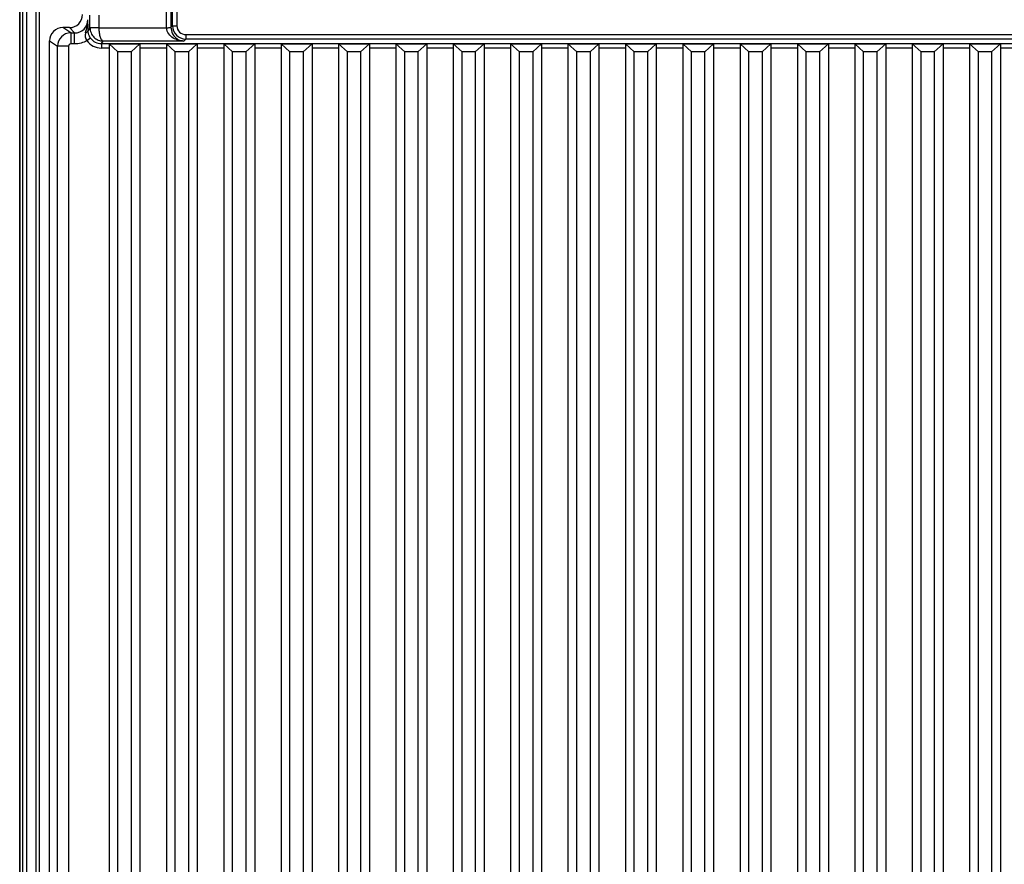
# Model space of a CAD drawing. Header units: inches. Extents: x 0 to 117, y 0 to 83.
# Tile 73 of 86: x 73 to 82, y 45 to 53. Entities that reach past the tile are written whole.
import ezdxf

# ---------------------------------------------------------------- set-up
doc = ezdxf.new("R2010")
doc.units = ezdxf.units.IN
doc.header["$LTSCALE"] = 6.431102
doc.header["$MEASUREMENT"] = 0
doc.layers.get('0').update_dxf_attribs({"linetype": 'CONTINUOUS'})

msp = doc.modelspace()

# ---------------------------------------------------------------- linework, layer by layer
at = {"color": 7, "linetype": 'CONTINUOUS'}
for p, q in [((72.977, 31.7284), (72.977, 55.1676)), ((73.0065, 55.1606), (73.0065, 31.7354)), ((72.8315, 54.9816), (72.8315, 31.9144)), ((72.834, 31.9144), (72.834, 54.9816)), ((72.8579, 54.9816), (72.8579, 31.9144)), ((72.8937, 54.9816), (72.8937, 31.9144)), ((74.1414, 52.6789), (74.141, 52.9766)), ((74.1809, 52.9766), (74.1809, 52.6829)), ((74.1949, 52.6969), (74.1949, 52.9906)), ((74.2342, 52.9906), (74.2342, 52.6969)), ((73.4585, 52.6799), (73.4585, 52.7925)), ((73.5372, 52.7925), (73.5372, 52.6789)), ((73.2875, 52.6328), (73.2164, 52.6803)), ((73.2744, 52.6803), (73.2164, 52.6803)), ((73.2744, 52.6803), (73.3219, 52.6328)), ((73.2875, 52.6328), (73.2875, 52.5344)), ((73.2875, 52.6328), (73.3219, 52.6328)), ((73.3219, 52.5344), (73.3219, 52.6328)), ((73.4585, 52.6799), (73.4417, 52.6547)), ((73.5372, 52.6789), (74.1414, 52.6789)), ((74.1949, 52.6969), (74.1809, 52.6829)), ((74.1949, 52.6969), (74.2342, 52.6969)), ((73.0983, 39.3731), (73.0983, 52.5622)), ((73.0983, 52.5622), (73.1695, 52.5147)), ((73.3219, 52.5344), (73.2875, 52.5344)), ((73.4641, 52.5873), (73.432, 52.5645)), ((73.5604, 52.5375), (73.5759, 52.5608)), ((73.5604, 52.5375), (73.5604, 52.4981)), ((73.5604, 52.5375), (84.2089, 52.5375)), ((74.295, 52.5608), (73.5759, 52.5608)), ((73.6287, 52.5365), (73.6287, 39.2157)), ((73.7075, 52.4648), (73.6287, 52.5365)), ((73.6287, 52.5365), (73.9043, 52.5365)), ((73.9043, 52.5365), (73.8256, 52.4648)), ((73.9043, 52.5365), (73.9043, 39.2157)), ((74.1405, 52.5365), (74.1405, 39.2157)), ((74.2193, 52.4648), (74.1405, 52.5365)), ((74.1405, 52.5365), (74.4161, 52.5365)), ((74.295, 52.5608), (74.313, 52.5788)), ((74.313, 52.6181), (74.313, 52.5788)), ((74.313, 52.6181), (83.4563, 52.6181)), ((83.4563, 52.5788), (74.313, 52.5788)), ((74.4161, 52.5365), (74.3374, 52.4648)), ((74.4161, 52.5365), (74.4161, 39.2157)), ((74.6523, 52.5365), (74.6523, 39.2157)), ((74.7311, 52.4648), (74.6523, 52.5365)), ((74.6523, 52.5365), (74.9279, 52.5365)), ((74.9279, 52.5365), (74.8492, 52.4648)), ((74.9279, 52.5365), (74.9279, 39.2157)), ((75.1642, 52.5365), (75.1642, 39.2157)), ((75.2429, 52.4648), (75.1642, 52.5365)), ((75.1642, 52.5365), (75.4397, 52.5365)), ((75.4397, 52.5365), (75.361, 52.4648)), ((75.4397, 52.5365), (75.4397, 39.2157)), ((75.676, 52.5365), (75.676, 39.2157)), ((75.7547, 52.4648), (75.676, 52.5365)), ((75.676, 52.5365), (75.9516, 52.5365)), ((75.9516, 52.5365), (75.8728, 52.4648)), ((75.9516, 52.5365), (75.9516, 39.2157)), ((76.1878, 52.5365), (76.1878, 39.2157)), ((76.2665, 52.4648), (76.1878, 52.5365)), ((76.1878, 52.5365), (76.4634, 52.5365)), ((76.4634, 52.5365), (76.3846, 52.4648)), ((76.4634, 52.5365), (76.4634, 39.2157)), ((76.6996, 52.5365), (76.6996, 39.2157)), ((76.7783, 52.4648), (76.6996, 52.5365)), ((76.6996, 52.5365), (76.9752, 52.5365)), ((76.9752, 52.5365), (76.8964, 52.4648)), ((76.9752, 52.5365), (76.9752, 39.2157)), ((77.2114, 52.5365), (77.2114, 39.2157)), ((77.2901, 52.4648), (77.2114, 52.5365)), ((77.2114, 52.5365), (77.487, 52.5365)), ((77.487, 52.5365), (77.4083, 52.4648)), ((77.487, 52.5365), (77.487, 39.2157)), ((77.7232, 52.5365), (77.7232, 39.2157)), ((77.802, 52.4648), (77.7232, 52.5365)), ((77.7232, 52.5365), (77.9988, 52.5365)), ((77.9988, 52.5365), (77.9201, 52.4648)), ((77.9988, 52.5365), (77.9988, 39.2157)), ((78.235, 52.5365), (78.235, 39.2157)), ((78.3138, 52.4648), (78.235, 52.5365)), ((78.235, 52.5365), (78.5106, 52.5365)), ((78.5106, 52.5365), (78.4319, 52.4648)), ((78.5106, 52.5365), (78.5106, 39.2157)), ((78.7468, 52.5365), (78.7468, 39.2157)), ((78.8256, 52.4648), (78.7468, 52.5365)), ((78.7468, 52.5365), (79.0224, 52.5365)), ((79.0224, 52.5365), (78.9437, 52.4648)), ((79.0224, 52.5365), (79.0224, 39.2157)), ((79.2586, 52.5365), (79.2586, 39.2157)), ((79.3374, 52.4648), (79.2586, 52.5365)), ((79.2586, 52.5365), (79.5342, 52.5365)), ((79.5342, 52.5365), (79.4555, 52.4648)), ((79.5342, 52.5365), (79.5342, 39.2157)), ((79.7705, 52.5365), (79.7705, 39.2157)), ((79.8492, 52.4648), (79.7705, 52.5365)), ((79.7705, 52.5365), (80.046, 52.5365)), ((80.046, 52.5365), (79.9673, 52.4648)), ((80.046, 52.5365), (80.046, 39.2157)), ((80.2823, 52.5365), (80.2823, 39.2157)), ((80.361, 52.4648), (80.2823, 52.5365)), ((80.2823, 52.5365), (80.5579, 52.5365)), ((80.5579, 52.5365), (80.4791, 52.4648)), ((80.5579, 52.5365), (80.5579, 39.2157)), ((80.7941, 52.5365), (80.7941, 39.2157)), ((80.8728, 52.4648), (80.7941, 52.5365)), ((80.7941, 52.5365), (81.0697, 52.5365)), ((81.0697, 52.5365), (80.9909, 52.4648)), ((81.0697, 52.5365), (81.0697, 39.2157)), ((81.3059, 52.5365), (81.3059, 39.2157)), ((81.3059, 52.5365), (81.5815, 52.5365)), ((81.3846, 52.4648), (81.3059, 52.5365)), ((81.5815, 52.5365), (81.5027, 52.4648)), ((81.5815, 52.5365), (81.5815, 39.2157)), ((73.1695, 39.486), (73.1695, 52.5147)), ((73.2679, 52.5147), (73.1695, 52.5147)), ((73.2679, 52.5147), (73.2679, 39.486)), ((73.6287, 52.4981), (73.5604, 52.4981)), ((73.7075, 39.2157), (73.7075, 52.4648)), ((73.8256, 52.4648), (73.8256, 39.2157)), ((74.1405, 52.4981), (73.9043, 52.4981)), ((74.2193, 39.2157), (74.2193, 52.4648)), ((74.3374, 52.4648), (74.3374, 39.2157)), ((74.6523, 52.4981), (74.4161, 52.4981)), ((74.7311, 39.2157), (74.7311, 52.4648)), ((74.8492, 52.4648), (74.8492, 39.2157)), ((75.1642, 52.4981), (74.9279, 52.4981)), ((75.2429, 39.2157), (75.2429, 52.4648)), ((75.361, 52.4648), (75.361, 39.2157)), ((75.676, 52.4981), (75.4397, 52.4981)), ((75.7547, 39.2157), (75.7547, 52.4648)), ((75.8728, 52.4648), (75.8728, 39.2157)), ((76.1878, 52.4981), (75.9516, 52.4981)), ((76.2665, 39.2157), (76.2665, 52.4648)), ((76.3846, 52.4648), (76.3846, 39.2157)), ((76.6996, 52.4981), (76.4634, 52.4981)), ((76.7783, 39.2157), (76.7783, 52.4648)), ((76.8964, 52.4648), (76.8964, 39.2157)), ((77.2114, 52.4981), (76.9752, 52.4981)), ((77.2901, 39.2157), (77.2901, 52.4648)), ((77.4083, 52.4648), (77.4083, 39.2157)), ((77.7232, 52.4981), (77.487, 52.4981)), ((77.802, 39.2157), (77.802, 52.4648)), ((77.9201, 52.4648), (77.9201, 39.2157)), ((78.235, 52.4981), (77.9988, 52.4981)), ((78.3138, 39.2157), (78.3138, 52.4648)), ((78.4319, 52.4648), (78.4319, 39.2157)), ((78.7468, 52.4981), (78.5106, 52.4981)), ((78.8256, 39.2157), (78.8256, 52.4648)), ((78.9437, 39.2157), (78.9437, 52.4648)), ((79.2586, 52.4981), (79.0224, 52.4981)), ((79.3374, 39.2157), (79.3374, 52.4648)), ((79.4555, 52.4648), (79.4555, 39.2157)), ((79.7705, 52.4981), (79.5342, 52.4981)), ((79.8492, 39.2157), (79.8492, 52.4648)), ((79.9673, 52.4648), (79.9673, 39.2157)), ((80.2823, 52.4981), (80.046, 52.4981)), ((80.361, 39.2157), (80.361, 52.4648)), ((80.4791, 52.4648), (80.4791, 39.2157)), ((80.7941, 52.4981), (80.5579, 52.4981)), ((80.8728, 39.2157), (80.8728, 52.4648)), ((80.9909, 52.4648), (80.9909, 39.2157)), ((81.3059, 52.4981), (81.0697, 52.4981)), ((81.3846, 39.2157), (81.3846, 52.4648)), ((81.5027, 52.4648), (81.5027, 39.2157)), ((81.8177, 52.4981), (81.5815, 52.4981))]:
    msp.add_line(p, q, dxfattribs=at)
for centre, radius, start, end in [((73.2744, 52.7984), 0.1181, 269.99828, 359.99798), ((73.3219, 52.7509), 0.118, 269.97821, 0.0217), ((65.0801, 52.5496), 8.3623, 0.72011, 1.37951), ((73.2163, 52.5622), 0.1181, 89.98866, 179.99466), ((73.2876, 52.5147), 0.1181, 90.02853, 179.97857), ((74.313, 52.6969), 0.1181, 180.01901, 269.9771), ((74.3129, 52.6968), 0.0787, 179.97171, 270.01782), ((73.5604, 52.6556), 0.1575, 215.34847, 269.99189), ((73.5603, 52.6554), 0.1179, 215.30309, 270.03879)]:
    msp.add_arc(centre, radius, start, end, dxfattribs=at)
for points, knots in [([(73.419, 52.6347), (73.4241, 52.6541), (73.4352, 52.6919), (73.4402, 52.7314), (73.4399, 52.7509)], [0, 0, 0, 0, 0.506143, 1, 1, 1, 1]), ([(73.419, 52.6347), (73.4179, 52.629), (73.4157, 52.6174), (73.416, 52.5991), (73.4214, 52.5809), (73.4278, 52.5695), (73.432, 52.5645)], [0, 0, 0, 0, 0.236475, 0.479411, 0.735302, 1, 1, 1, 1]), ([(73.4417, 52.6547), (73.4416, 52.6502), (73.435, 52.6403), (73.4249, 52.6363), (73.419, 52.6347)], [0, 0, 0, 0, 0.421658, 1, 1, 1, 1]), ([(73.4641, 52.5873), (73.4602, 52.5928), (73.4479, 52.6133), (73.442, 52.6375), (73.4417, 52.6547)], [0, 0, 0, 0, 0.281411, 1, 1, 1, 1]), ([(73.5372, 52.6789), (73.5273, 52.679), (73.5128, 52.679), (73.4945, 52.6792), (73.4827, 52.6793), (73.4731, 52.6796), (73.4657, 52.6794), (73.4613, 52.68), (73.459, 52.6795), (73.4585, 52.6799)], [0, 0, 0, 0, 0.378666, 0.550213, 0.70095, 0.825337, 0.91886, 0.97772, 1, 1, 1, 1]), ([(73.4585, 52.6799), (73.4585, 52.6641), (73.4649, 52.6325), (73.4916, 52.5931), (73.5305, 52.5671), (73.561, 52.5609), (73.5759, 52.5608)], [0, 0, 0, 0, 0.256208, 0.508877, 0.756518, 1, 1, 1, 1]), ([(73.5372, 52.6789), (73.5372, 52.6637), (73.5394, 52.6355), (73.5462, 52.6027), (73.5545, 52.5817), (73.5617, 52.5688), (73.5702, 52.5612), (73.5759, 52.5608)], [0, 0, 0, 0, 0.3512, 0.651552, 0.77134, 0.868067, 1, 1, 1, 1]), ([(74.1414, 52.6789), (74.1464, 52.6792), (74.1555, 52.6799), (74.1664, 52.6805), (74.1735, 52.6813), (74.1772, 52.6818), (74.1794, 52.6824), (74.1807, 52.6826), (74.1809, 52.6829)], [0, 0, 0, 0, 0.374756, 0.694754, 0.81916, 0.913689, 0.974447, 1, 1, 1, 1]), ([(74.295, 52.5608), (74.2787, 52.5611), (74.2457, 52.5657), (74.1985, 52.5859), (74.1566, 52.6219), (74.1423, 52.6593), (74.1414, 52.6789)], [0, 0, 0, 0, 0.23098, 0.468184, 0.721373, 1, 1, 1, 1]), ([(74.1809, 52.6829), (74.1809, 52.6634), (74.1897, 52.6276), (74.2206, 52.5884), (74.2568, 52.5666), (74.2826, 52.5612), (74.295, 52.5608)], [0, 0, 0, 0, 0.31903, 0.5776, 0.797939, 1, 1, 1, 1]), ([(73.2875, 52.5344), (73.2826, 52.5341), (73.2722, 52.53), (73.2682, 52.5197), (73.2679, 52.5147)], [0, 0, 0, 0, 0.500005, 1, 1, 1, 1]), ([(73.8256, 52.4648), (73.8256, 52.4644), (73.8232, 52.4647), (73.8207, 52.464), (73.8149, 52.464), (73.8078, 52.4637), (73.7989, 52.4635), (73.785, 52.4633), (73.7665, 52.4633), (73.748, 52.4633), (73.7341, 52.4635), (73.7252, 52.4637), (73.7182, 52.464), (73.7124, 52.464), (73.7098, 52.4647), (73.7075, 52.4644), (73.7075, 52.4648)], [0, 0, 0, 0, 0.009974, 0.038445, 0.084654, 0.146793, 0.222465, 0.308829, 0.499966, 0.691108, 0.777482, 0.853165, 0.915325, 0.961547, 0.990024, 1, 1, 1, 1]), ([(74.3374, 52.4648), (74.3374, 52.4644), (74.335, 52.4647), (74.3325, 52.464), (74.3267, 52.464), (74.3196, 52.4637), (74.3107, 52.4635), (74.2968, 52.4633), (74.2783, 52.4633), (74.2599, 52.4633), (74.246, 52.4635), (74.2371, 52.4637), (74.23, 52.464), (74.2242, 52.464), (74.2216, 52.4647), (74.2193, 52.4644), (74.2193, 52.4648)], [0, 0, 0, 0, 0.009974, 0.038445, 0.084654, 0.146793, 0.222465, 0.308829, 0.499966, 0.691108, 0.777482, 0.853165, 0.915325, 0.961547, 0.990024, 1, 1, 1, 1]), ([(74.8492, 52.4648), (74.8492, 52.4644), (74.8468, 52.4647), (74.8443, 52.464), (74.8385, 52.464), (74.8314, 52.4637), (74.8225, 52.4635), (74.8086, 52.4633), (74.7901, 52.4633), (74.7717, 52.4633), (74.7578, 52.4635), (74.7489, 52.4637), (74.7418, 52.464), (74.736, 52.464), (74.7334, 52.4647), (74.7311, 52.4644), (74.7311, 52.4648)], [0, 0, 0, 0, 0.009974, 0.038445, 0.084654, 0.146793, 0.222465, 0.308829, 0.499966, 0.691108, 0.777482, 0.853165, 0.915325, 0.961547, 0.990024, 1, 1, 1, 1]), ([(75.361, 52.4648), (75.361, 52.4644), (75.3587, 52.4647), (75.3561, 52.464), (75.3503, 52.464), (75.3432, 52.4637), (75.3343, 52.4635), (75.3204, 52.4633), (75.302, 52.4633), (75.2835, 52.4633), (75.2696, 52.4635), (75.2607, 52.4637), (75.2536, 52.464), (75.2478, 52.464), (75.2453, 52.4647), (75.2429, 52.4644), (75.2429, 52.4648)], [0, 0, 0, 0, 0.009974, 0.038445, 0.084654, 0.146793, 0.222465, 0.308829, 0.499966, 0.691108, 0.777482, 0.853165, 0.915325, 0.961547, 0.990024, 1, 1, 1, 1]), ([(75.8728, 52.4648), (75.8728, 52.4644), (75.8705, 52.4647), (75.8679, 52.464), (75.8621, 52.464), (75.855, 52.4637), (75.8461, 52.4635), (75.8322, 52.4633), (75.8138, 52.4633), (75.7953, 52.4633), (75.7814, 52.4635), (75.7725, 52.4637), (75.7654, 52.464), (75.7596, 52.464), (75.7571, 52.4647), (75.7547, 52.4644), (75.7547, 52.4648)], [0, 0, 0, 0, 0.009974, 0.038445, 0.084654, 0.146793, 0.222465, 0.308829, 0.499966, 0.691108, 0.777482, 0.853165, 0.915325, 0.961547, 0.990024, 1, 1, 1, 1]), ([(76.3846, 52.4648), (76.3846, 52.4644), (76.3823, 52.4647), (76.3797, 52.464), (76.3739, 52.464), (76.3669, 52.4637), (76.358, 52.4635), (76.3441, 52.4633), (76.3256, 52.4633), (76.3071, 52.4633), (76.2932, 52.4635), (76.2843, 52.4637), (76.2772, 52.464), (76.2714, 52.464), (76.2689, 52.4647), (76.2665, 52.4644), (76.2665, 52.4648)], [0, 0, 0, 0, 0.009974, 0.038445, 0.084654, 0.146793, 0.222465, 0.308829, 0.499966, 0.691108, 0.777482, 0.853165, 0.915325, 0.961547, 0.990024, 1, 1, 1, 1]), ([(76.8964, 52.4648), (76.8964, 52.4644), (76.8941, 52.4647), (76.8916, 52.464), (76.8857, 52.464), (76.8787, 52.4637), (76.8698, 52.4635), (76.8559, 52.4633), (76.8374, 52.4633), (76.8189, 52.4633), (76.805, 52.4635), (76.7961, 52.4637), (76.789, 52.464), (76.7832, 52.464), (76.7807, 52.4647), (76.7783, 52.4644), (76.7783, 52.4648)], [0, 0, 0, 0, 0.009974, 0.038445, 0.084654, 0.146793, 0.222465, 0.308829, 0.499966, 0.691108, 0.777482, 0.853165, 0.915325, 0.961547, 0.990024, 1, 1, 1, 1]), ([(77.4083, 52.4648), (77.4083, 52.4644), (77.4059, 52.4647), (77.4034, 52.464), (77.3975, 52.464), (77.3905, 52.4637), (77.3816, 52.4635), (77.3677, 52.4633), (77.3492, 52.4633), (77.3307, 52.4633), (77.3168, 52.4635), (77.3079, 52.4637), (77.3009, 52.464), (77.295, 52.464), (77.2925, 52.4647), (77.2901, 52.4644), (77.2901, 52.4648)], [0, 0, 0, 0, 0.009974, 0.038445, 0.084654, 0.146793, 0.222465, 0.308829, 0.499966, 0.691108, 0.777482, 0.853165, 0.915325, 0.961547, 0.990024, 1, 1, 1, 1]), ([(77.9201, 52.4648), (77.9201, 52.4644), (77.9177, 52.4647), (77.9152, 52.464), (77.9094, 52.464), (77.9023, 52.4637), (77.8934, 52.4635), (77.8795, 52.4633), (77.861, 52.4633), (77.8425, 52.4633), (77.8286, 52.4635), (77.8197, 52.4637), (77.8127, 52.464), (77.8068, 52.464), (77.8043, 52.4647), (77.802, 52.4644), (77.802, 52.4648)], [0, 0, 0, 0, 0.009974, 0.038445, 0.084654, 0.146793, 0.222465, 0.308829, 0.499966, 0.691108, 0.777482, 0.853165, 0.915325, 0.961547, 0.990024, 1, 1, 1, 1]), ([(78.4319, 52.4648), (78.4319, 52.4644), (78.4295, 52.4647), (78.427, 52.464), (78.4212, 52.464), (78.4141, 52.4637), (78.4052, 52.4635), (78.3913, 52.4633), (78.3728, 52.4633), (78.3543, 52.4633), (78.3404, 52.4635), (78.3315, 52.4637), (78.3245, 52.464), (78.3187, 52.464), (78.3161, 52.4647), (78.3138, 52.4644), (78.3138, 52.4648)], [0, 0, 0, 0, 0.009974, 0.038445, 0.084654, 0.146793, 0.222465, 0.308829, 0.499966, 0.691108, 0.777482, 0.853165, 0.915325, 0.961547, 0.990024, 1, 1, 1, 1]), ([(78.9437, 52.4648), (78.9437, 52.4644), (78.9413, 52.4647), (78.9388, 52.464), (78.933, 52.464), (78.9259, 52.4637), (78.917, 52.4635), (78.9031, 52.4633), (78.8846, 52.4633), (78.8662, 52.4633), (78.8523, 52.4635), (78.8434, 52.4637), (78.8363, 52.464), (78.8305, 52.464), (78.8279, 52.4647), (78.8256, 52.4644), (78.8256, 52.4648)], [0, 0, 0, 0, 0.009974, 0.038445, 0.084654, 0.146793, 0.222465, 0.308829, 0.499966, 0.691108, 0.777482, 0.853165, 0.915325, 0.961547, 0.990024, 1, 1, 1, 1]), ([(79.4555, 52.4648), (79.4555, 52.4644), (79.4531, 52.4647), (79.4506, 52.464), (79.4448, 52.464), (79.4377, 52.4637), (79.4288, 52.4635), (79.4149, 52.4633), (79.3964, 52.4633), (79.378, 52.4633), (79.3641, 52.4635), (79.3552, 52.4637), (79.3481, 52.464), (79.3423, 52.464), (79.3397, 52.4647), (79.3374, 52.4644), (79.3374, 52.4648)], [0, 0, 0, 0, 0.009974, 0.038445, 0.084654, 0.146793, 0.222465, 0.308829, 0.499966, 0.691108, 0.777482, 0.853165, 0.915325, 0.961547, 0.990024, 1, 1, 1, 1]), ([(79.9673, 52.4648), (79.9673, 52.4644), (79.965, 52.4647), (79.9624, 52.464), (79.9566, 52.464), (79.9495, 52.4637), (79.9406, 52.4635), (79.9267, 52.4633), (79.9083, 52.4633), (79.8898, 52.4633), (79.8759, 52.4635), (79.867, 52.4637), (79.8599, 52.464), (79.8541, 52.464), (79.8516, 52.4647), (79.8492, 52.4644), (79.8492, 52.4648)], [0, 0, 0, 0, 0.009974, 0.038445, 0.084654, 0.146793, 0.222465, 0.308829, 0.499966, 0.691108, 0.777482, 0.853165, 0.915325, 0.961547, 0.990024, 1, 1, 1, 1]), ([(80.4791, 52.4648), (80.4791, 52.4644), (80.4768, 52.4647), (80.4742, 52.464), (80.4684, 52.464), (80.4613, 52.4637), (80.4524, 52.4635), (80.4385, 52.4633), (80.4201, 52.4633), (80.4016, 52.4633), (80.3877, 52.4635), (80.3788, 52.4637), (80.3717, 52.464), (80.3659, 52.464), (80.3634, 52.4647), (80.361, 52.4644), (80.361, 52.4648)], [0, 0, 0, 0, 0.009974, 0.038445, 0.084654, 0.146793, 0.222465, 0.308829, 0.499966, 0.691108, 0.777482, 0.853165, 0.915325, 0.961547, 0.990024, 1, 1, 1, 1]), ([(80.9909, 52.4648), (80.9909, 52.4644), (80.9886, 52.4647), (80.986, 52.464), (80.9802, 52.464), (80.9732, 52.4637), (80.9643, 52.4635), (80.9504, 52.4633), (80.9319, 52.4633), (80.9134, 52.4633), (80.8995, 52.4635), (80.8906, 52.4637), (80.8835, 52.464), (80.8777, 52.464), (80.8752, 52.4647), (80.8728, 52.4644), (80.8728, 52.4648)], [0, 0, 0, 0, 0.009974, 0.038445, 0.084654, 0.146793, 0.222465, 0.308829, 0.499966, 0.691108, 0.777482, 0.853165, 0.915325, 0.961547, 0.990024, 1, 1, 1, 1]), ([(81.5027, 52.4648), (81.5027, 52.4644), (81.5004, 52.4647), (81.4979, 52.464), (81.492, 52.464), (81.485, 52.4637), (81.4761, 52.4635), (81.4622, 52.4633), (81.4437, 52.4633), (81.4252, 52.4633), (81.4113, 52.4635), (81.4024, 52.4637), (81.3953, 52.464), (81.3895, 52.464), (81.387, 52.4647), (81.3846, 52.4644), (81.3846, 52.4648)], [0, 0, 0, 0, 0.009974, 0.038445, 0.084654, 0.146793, 0.222465, 0.308829, 0.499966, 0.691108, 0.777482, 0.853165, 0.915325, 0.961547, 0.990024, 1, 1, 1, 1])]:
    msp.add_open_spline(points, degree=3, knots=knots, dxfattribs=at)
msp.add_open_spline([(73.432, 52.5645), (73.3992, 52.5451), (73.3599, 52.5344), (73.3219, 52.5344)], degree=3, dxfattribs=at)

doc.saveas('drawing.dxf')
